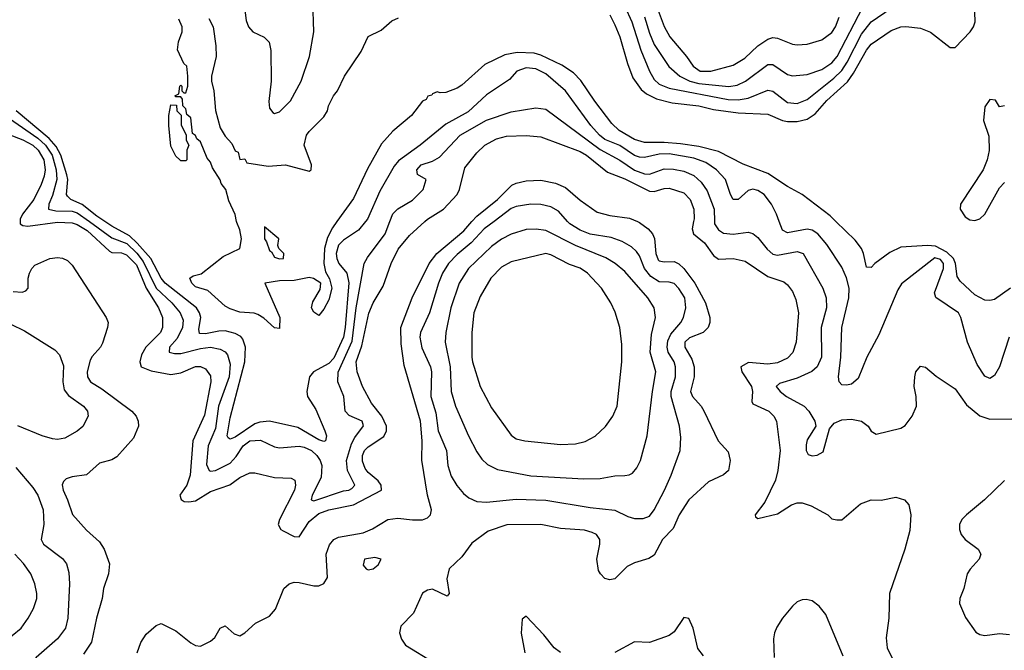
# Model space of a CAD drawing. Header units: inches. Extents: x 1682530 to 1839546, y 640742 to 791647.
# Tile 231 of 256: x 1693037 to 1697029, y 738260 to 740819. Entities that reach past the tile are written whole.
import ezdxf

# ---------------------------------------------------------------- set-up
doc = ezdxf.new("R2010")
doc.units = ezdxf.units.IN
doc.header["$MEASUREMENT"] = 0
doc.layers.add('B6793', color=7, linetype='Continuous')
doc.layers.add('B6794', color=7, linetype='Continuous')

msp = doc.modelspace()

# ---------------------------------------------------------------- linework, layer by layer
at = {"layer": 'B6793', "color": 5}
for points, elevation in [([(1693039.1, 740000), (1693039.2, 739990), (1693050, 739983.3), (1693070, 739980.6), (1693190, 739996.9), (1693250, 739994.2), (1693270, 739987.8), (1693310, 739963.7), (1693400.3, 739880.3), (1693410, 739874.8), (1693450, 739872.6), (1693470, 739864.4), (1693510, 739823.6), (1693549.4, 739729.4), (1693599.9, 739650), (1693615.4, 739610), (1693616.3, 739570), (1693608, 739550), (1693548.7, 739490), (1693530, 739458.9), (1693523.5, 739430), (1693529.1, 739410), (1693570, 739393.9), (1693650, 739379.5), (1693690, 739385.3), (1693750, 739411.4), (1693770, 739412.1), (1693790, 739402.6), (1693810, 739374.3), (1693812.1, 739350), (1693786.5, 739213.5), (1693738.5, 739110), (1693727.5, 738970), (1693714.1, 738930), (1693685.7, 738890), (1693691.3, 738871.3), (1693704.2, 738864.2), (1693722.2, 738862.2), (1693750, 738866.5), (1693810, 738904.1), (1693888.5, 738931.5), (1693930, 738961.1), (1693970, 738980.2), (1693990, 738980.5), (1694070, 738960.5), (1694138.1, 738958.1), (1694152.8, 738950), (1694155.7, 738930), (1694151.3, 738910), (1694089.6, 738790), (1694085.2, 738770), (1694096.1, 738750), (1694104.8, 738744.8), (1694150, 738721.5), (1694170, 738720.7), (1694210, 738782.4), (1694250, 738814.8), (1694290, 738830.2), (1694390, 738849.9), (1694503.5, 738910), (1694502.3, 738930), (1694490, 738947.4), (1694450, 738981.2), (1694437.6, 738997.6), (1694427.4, 739027.4), (1694427.2, 739050), (1694434.5, 739070), (1694450, 739085.5), (1694512.6, 739127.4), (1694523.9, 739150), (1694524.7, 739170), (1694505.1, 739210), (1694463.2, 739263.1), (1694426.1, 739330), (1694405.7, 739390), (1694400.9, 739430), (1694423.9, 739496.1), (1694452.1, 739627.9), (1694470.1, 739669.9), (1694510, 739737.1), (1694542.6, 739830), (1694572, 739887.9), (1694616.9, 739943.1), (1694679.2, 740000)], 580), ([(1693319.3, 740000), (1693410, 739934.2), (1693470.9, 739910.9), (1693511.5, 739871.5), (1693538, 739838), (1693590.2, 739730), (1693653, 739670), (1693687.4, 739630), (1693699, 739599), (1693697.3, 739570), (1693674.7, 739525.3), (1693644.3, 739490), (1693643.1, 739470), (1693664.3, 739464.3), (1693690, 739464.4), (1693770, 739484.9), (1693810, 739489.6), (1693850, 739482.5), (1693870, 739471.7), (1693879.2, 739459.2), (1693890, 739421.2), (1693886.5, 739370), (1693842.4, 739250), (1693830, 739160.2), (1693800.3, 739090), (1693794.1, 739014.1), (1693804.6, 738990), (1693810, 738986.8), (1693830, 738989.5), (1693890, 739019.3), (1693913.9, 739046.1), (1693942.7, 739090), (1693970, 739109.3), (1694012.5, 739112.5), (1694070, 739085.6), (1694090, 739080.9), (1694170, 739088.4), (1694190, 739084.6), (1694219.4, 739070), (1694241.8, 739050), (1694254.8, 739030), (1694261.2, 739010), (1694258.7, 738961.3), (1694222.4, 738890), (1694219.1, 738870), (1694230, 738866), (1694350, 738906.6), (1694371.6, 738910), (1694383.8, 738916.2), (1694395.3, 738930), (1694366.1, 738990), (1694361.8, 739030), (1694382.6, 739097.4), (1694396.2, 739123.8), (1694430.7, 739170.7), (1694425.2, 739190), (1694373.3, 739213.3), (1694356.2, 739230), (1694351.6, 739290), (1694326.1, 739350), (1694328.1, 739388.1), (1694384.9, 739515.1), (1694401.6, 739650), (1694433.4, 739830), (1694446.4, 739853.6), (1694519.2, 739950), (1694538.2, 740000)], 560), ([(1694439.1, 740000), (1694410, 739965.2), (1694350, 739924.5), (1694330, 739904.1), (1694320.4, 739870), (1694322.7, 739850), (1694331.4, 739830), (1694363.4, 739790), (1694371.1, 739751.1), (1694357, 739570), (1694350, 739530), (1694310, 739445.1), (1694290, 739424), (1694227.6, 739390), (1694211.2, 739370), (1694201.3, 739310), (1694203.5, 739290), (1694236.9, 739236.9), (1694274.5, 739150), (1694280.6, 739130), (1694276.9, 739110), (1694270, 739106.7), (1694250, 739113.6), (1694164.3, 739164.3), (1694050, 739189.9), (1694010, 739186.3), (1693990, 739178.5), (1693910, 739125.2), (1693890, 739117), (1693882.2, 739122.2), (1693878.1, 739130), (1693890, 739203.1), (1693949.4, 739430), (1693952.6, 739490), (1693942.1, 739522.1), (1693933.3, 739533.3), (1693910, 739545.6), (1693870, 739555.9), (1693844.3, 739555.7), (1693790, 739543.6), (1693765.6, 739545.6), (1693763.2, 739563.3), (1693770.6, 739610), (1693766.4, 739630), (1693753.8, 739650), (1693626.8, 739750), (1693610, 739770.3), (1693568.2, 739850), (1693512.8, 739912.8), (1693481.3, 739941.3), (1693410, 739981.2), (1693381.8, 740000)], 540), ([(1693513.2, 738250), (1693528.4, 738291.6), (1693550, 738325), (1693590, 738360.9), (1693610, 738368.4), (1693670, 738338.5), (1693730, 738289.7), (1693750, 738279.7), (1693770, 738276.9), (1693810, 738296.2), (1693827.7, 738312.3), (1693850, 738349), (1693870, 738359), (1693906.1, 738326.1), (1693930, 738318.7), (1693950, 738331.1), (1693992.9, 738370), (1694050, 738398.5), (1694073.4, 738426.6), (1694107.2, 738510), (1694130, 738529.8), (1694150, 738536.5), (1694170, 738535.4), (1694230, 738520.7), (1694250, 738521.8), (1694269.7, 738530.3), (1694284.7, 738555.3), (1694279.7, 738650), (1694292.5, 738687.5), (1694311, 738710), (1694330, 738719.1), (1694430, 738736.3), (1694467.1, 738752.9), (1694530, 738790.4), (1694570, 738795.4), (1694630, 738788.7), (1694670, 738789.9), (1694690, 738797.4), (1694702, 738810), (1694706.9, 738830), (1694690.1, 738890), (1694668, 739032), (1694668.5, 739110), (1694662.2, 739190), (1694596.3, 739416.3), (1694583.8, 739503.8), (1694582.7, 739570), (1694627.7, 739690), (1694696.6, 739830), (1694728.4, 739870), (1694837.1, 739962.9), (1694870.3, 740000)], 620), ([(1694323.2, 740000), (1694305.2, 739974.8), (1694284.7, 739935.3), (1694272.6, 739890), (1694270.3, 739830.3), (1694276.5, 739796.5), (1694292.9, 739767.1), (1694302.4, 739730), (1694290, 739682.7), (1694270, 739644), (1694250, 739619), (1694230, 739632.7), (1694219.6, 739650), (1694225.6, 739674.4), (1694255.3, 739724.7), (1694258.4, 739750), (1694228.2, 739768.2), (1694210, 739772.7), (1694150, 739760.6), (1694090, 739759.8), (1694031.3, 739750), (1694091.3, 739610), (1694090, 739566), (1694070, 739568), (1694027.2, 739607.2), (1694002, 739622), (1693987.6, 739627.6), (1693930, 739632.7), (1693890, 739645.6), (1693870, 739657), (1693799.6, 739719.6), (1693750, 739735.1), (1693735.1, 739750), (1693727, 739770), (1693740.4, 739779.6), (1693772, 739788), (1693861.6, 739858.4), (1693929.6, 739890), (1693935.9, 739930), (1693930, 739966), (1693916.6, 739996.6), (1693915.9, 740000)], 520), ([(1695542, 740000), (1695550, 739996.6), (1695585.5, 739970), (1695602.8, 739950), (1695611.2, 739931.2), (1695616, 739870), (1695625.2, 739845.2), (1695630, 739840.2), (1695650, 739836.6), (1695690, 739838.1), (1695710, 739828.6), (1695730, 739808.9), (1695774.3, 739750), (1695817.6, 739670), (1695834.9, 739610), (1695835.6, 739590), (1695828.4, 739570), (1695808, 739550), (1695752.1, 739527.9), (1695733.5, 739510), (1695733.4, 739490), (1695761.6, 739441.6), (1695772.1, 739410), (1695771.1, 739370), (1695757, 739310), (1695764.8, 739290), (1695800.2, 739250), (1695811.2, 739231.2), (1695869.4, 739109.4), (1695910, 739064.7), (1695917.5, 739030), (1695910.4, 738989.6), (1695890, 738972.2), (1695830, 738943.8), (1695750, 738870.2), (1695710.5, 738810), (1695686.5, 738753.5), (1695643.1, 738710), (1695610, 738646.3), (1695587.8, 738632.2), (1695530, 738614.8), (1695500.5, 738599.5), (1695449.3, 738550), (1695430, 738545.4), (1695410, 738551.4), (1695391.4, 738570), (1695384.1, 738584.2), (1695376.3, 738630), (1695389.6, 738690), (1695389.5, 738710), (1695375.8, 738730), (1695358.3, 738738.3), (1695326.9, 738746.9), (1695230, 738754.5), (1695150, 738770.8), (1695011.4, 738768.6), (1694936.8, 738743.2), (1694870, 738694), (1694830, 738638.5), (1694778.8, 738590), (1694768.7, 738550), (1694777.6, 738490), (1694770, 738479.1), (1694710, 738507.6), (1694690, 738504), (1694670, 738491.6), (1694633.4, 738410), (1694582.5, 738357.5), (1694576.3, 738330), (1694584.6, 738304.6), (1694601.2, 738281.2), (1694715.7, 738210)], 620), ([(1694960.5, 740000), (1694920.6, 739970), (1694867.1, 739912.9), (1694810, 739865.8), (1694775.7, 739830), (1694751.7, 739790), (1694734.8, 739750), (1694698.3, 739630), (1694662.4, 739550), (1694659.7, 739530), (1694666.9, 739486.9), (1694702.9, 739410), (1694707, 739390), (1694703.2, 739290), (1694723.5, 739223.5), (1694733.8, 739150), (1694767.9, 739070), (1694772.8, 739010), (1694786.1, 738966.1), (1694808.6, 738928.6), (1694836.1, 738896.1), (1694858, 738878), (1694890, 738863.5), (1694930, 738860.7), (1695050, 738873.3), (1695170, 738869.5), (1695350, 738839), (1695450, 738828.5), (1695502.6, 738802.6), (1695530, 738794.9), (1695565.4, 738794.6), (1695590, 738804.8), (1695610, 738830.2), (1695651.1, 738910), (1695678.7, 738970), (1695715.5, 739070), (1695717, 739123), (1695711.8, 739170), (1695677.8, 739290), (1695679, 739310), (1695695.3, 739370), (1695695.5, 739410), (1695690.3, 739430), (1695666.5, 739470), (1695661.7, 739490), (1695664.8, 739515.2), (1695676.5, 739543.5), (1695717.7, 739590), (1695728.9, 739610), (1695738.3, 739650), (1695733.5, 739690), (1695710, 739728.5), (1695690, 739748.1), (1695670, 739754.4), (1695630, 739754.7), (1695596.5, 739776.5), (1695570.6, 739810), (1695550, 739860.8), (1695538.3, 739878.3), (1695517, 739897), (1695479.2, 739919.2), (1695435.6, 739935.6), (1695350, 739948.2), (1695310, 739964.4), (1695267.2, 739990), (1695258.5, 740000)], 640), ([(1695769.2, 740000), (1695763.1, 739970), (1695769.4, 739950), (1695814, 739914), (1695850, 739861.5), (1695870, 739847.8), (1695930, 739850.4), (1695978.6, 739838.6), (1696070, 739776.9), (1696135, 739755), (1696150, 739743.5), (1696170, 739715.6), (1696183.7, 739683.7), (1696194.8, 739630), (1696185.9, 739510), (1696171.5, 739468.5), (1696150, 739445.8), (1696110, 739427), (1696070, 739421.5), (1695991.6, 739428.4), (1695961.5, 739410), (1695964.5, 739390), (1696004.5, 739330), (1696008.1, 739310), (1696005.1, 739270), (1696010, 739259.8), (1696074.8, 739230), (1696095, 739210), (1696105, 739190), (1696119.9, 739070), (1696111.2, 738990), (1696101, 738950), (1696058.7, 738861.3), (1696018.5, 738810), (1696020.8, 738800.8), (1696030, 738794.7), (1696110, 738813.2), (1696165.7, 738850), (1696190, 738857.8), (1696210, 738858.8), (1696246.2, 738846.2), (1696313.2, 738810), (1696330, 738793.2), (1696350, 738789.3), (1696370, 738789.5), (1696445.7, 738854.3), (1696489.7, 738869.8), (1696530, 738869.7), (1696590, 738881.3), (1696625.2, 738870), (1696641.6, 738850), (1696649.7, 738810), (1696646.5, 738746.5), (1696626.2, 738670), (1696563.5, 738490), (1696560.6, 738390), (1696549.9, 738309.9), (1696554.5, 738270), (1696585.6, 738205.6)], 580), ([(1695854.3, 740000), (1695854.6, 739990), (1695870, 739966.5), (1695890, 739952.2), (1695930, 739948.3), (1695990, 739956.3), (1696010, 739951.4), (1696030, 739935.7), (1696067.4, 739887.4), (1696090, 739867), (1696110, 739862.9), (1696190, 739879), (1696213.2, 739870), (1696293.4, 739730), (1696307.3, 739690), (1696308.1, 739650), (1696286.7, 739570), (1696288.6, 739450), (1696270.9, 739410), (1696249.2, 739390.8), (1696190, 739364.2), (1696118, 739342), (1696103.5, 739330), (1696120.3, 739310), (1696146.3, 739290), (1696217.5, 739250), (1696237, 739230), (1696261.6, 739190), (1696264.5, 739170), (1696230, 739114), (1696225.7, 739094.3), (1696225.5, 739070), (1696234.6, 739054.6), (1696250, 739048.7), (1696270, 739052.1), (1696294.3, 739065.7), (1696321.1, 739158.9), (1696339, 739181), (1696370, 739195.2), (1696410, 739198.1), (1696449.9, 739189.9), (1696476.9, 739170), (1696490, 739149.6), (1696510, 739136.3), (1696610, 739161.3), (1696627.8, 739172.3), (1696655.8, 739210), (1696673.4, 739250), (1696672.2, 739290), (1696664.4, 739330), (1696666.4, 739370), (1696670.6, 739389.4), (1696690, 739413.2), (1696710, 739409), (1696753, 739373), (1696830, 739320.5), (1696875.8, 739255.8), (1696930, 739210.9), (1696970, 739197.8), (1697059.7, 739199.7)], 560), ([(1697049.5, 739530.5), (1697010.2, 739410.2), (1696990, 739374.5), (1696970, 739362.9), (1696950, 739372.7), (1696919.4, 739419.4), (1696880.1, 739510), (1696853.3, 739610), (1696843.5, 739630), (1696752.2, 739692.2), (1696746.7, 739710), (1696783, 739810), (1696782.8, 739822.8), (1696782.5, 739830), (1696770, 739846.3), (1696747.6, 739852.4), (1696612.7, 739747.3), (1696597.4, 739722.6), (1696520.5, 739539.5), (1696472.3, 739450), (1696437, 739363), (1696410, 739340.3), (1696390, 739335.3), (1696370, 739336.9), (1696359.2, 739350), (1696357.5, 739370), (1696366.3, 739450), (1696370.8, 739570), (1696399.3, 739690), (1696399.6, 739730), (1696390, 739770.9), (1696370, 739814.8), (1696310, 739906.4), (1696273.1, 739950), (1696250, 739965), (1696230, 739969.1), (1696150, 739954.1), (1696130, 739964.8), (1696117, 740000)], 540), ([(1697054, 739730), (1696990, 739684), (1696970, 739679.1), (1696950, 739680.2), (1696910, 739702.8), (1696850, 739758.1), (1696837.5, 739777.5), (1696830.8, 739830), (1696822.6, 739850), (1696796.3, 739876.3), (1696750, 739899.6), (1696717.5, 739902.5), (1696610, 739895.9), (1696565.3, 739874.7), (1696504, 739830), (1696490, 739813.2), (1696470, 739815.3), (1696458.3, 739870), (1696449.8, 739890), (1696424.4, 739924.4), (1696346.4, 740000)], 520), ([(1693010, 739715.9), (1693047.3, 739712.7), (1693061.8, 739718.2), (1693071.1, 739728.9), (1693071.2, 739770), (1693076.2, 739790), (1693085.8, 739810), (1693097.7, 739822.3), (1693159.1, 739850), (1693190, 739854.1), (1693210, 739851.7), (1693230, 739842), (1693250, 739822.7), (1693387.8, 739610), (1693395, 739590), (1693393, 739570), (1693373.1, 739506.9), (1693364.5, 739490), (1693330, 739451.8), (1693323, 739437), (1693310.6, 739390), (1693311.3, 739370), (1693323.7, 739350), (1693370, 739321.3), (1693491.4, 739230), (1693509.1, 739210), (1693517.3, 739190), (1693517.8, 739170), (1693498.8, 739121.2), (1693430, 739044.7), (1693410, 739032.9), (1693360.8, 739019.2), (1693308.2, 738971.8), (1693250, 738963.3), (1693224.9, 738955.1), (1693214.8, 738945.2), (1693209.2, 738930.8), (1693212.3, 738910), (1693231.1, 738870), (1693250.4, 738810.4), (1693307.5, 738747.5), (1693359.8, 738699.8), (1693378.8, 738670), (1693400.9, 738610), (1693397.4, 738570), (1693376.1, 738510), (1693370.5, 738470), (1693347.6, 738390), (1693327.7, 738292.3), (1693295.8, 738244.2)], 620), ([(1692944.2, 739610), (1693055.9, 739555.9), (1693179.1, 739479.1), (1693198.7, 739458.7), (1693214, 739414), (1693211.4, 739350), (1693216.7, 739316.7), (1693234.4, 739294.4), (1693296, 739250), (1693312.2, 739230), (1693314, 739210), (1693292.1, 739167.9), (1693270, 739149), (1693219.8, 739120.2), (1693190, 739114.7), (1693170, 739118.2), (1693128, 739130), (1693029.7, 739170.3)], 640), ([(1693021.5, 739001.5), (1693090, 738920.7), (1693109.9, 738890), (1693131.6, 738830), (1693134.2, 738770), (1693124.3, 738710), (1693133.5, 738690), (1693210, 738632), (1693226.6, 738610), (1693235.3, 738575.3), (1693239.3, 738530), (1693231.4, 738390), (1693222, 738350), (1693190, 738306.5), (1693103.8, 738230), (1693090, 738212.7), (1693087.5, 738130), (1693083.9, 738110), (1693070, 738081.8), (1693050, 738065.2), (1693010, 738051)], 640), ([(1697030, 738948.7), (1696948.7, 738870), (1696875.4, 738810), (1696856.4, 738790), (1696847.1, 738770), (1696847.4, 738750), (1696854.5, 738730), (1696871.1, 738710), (1696922.9, 738670), (1696933.6, 738650), (1696927.8, 738630), (1696890.6, 738589.4), (1696879.2, 738570), (1696864.7, 738510), (1696848.4, 738470), (1696847.1, 738450), (1696872.4, 738392.4), (1696913.2, 738333.2), (1696930, 738323.5), (1696950, 738319.7), (1697010, 738327.6), (1697050, 738323.7)], 560), ([(1692970, 738290.2), (1693042.2, 738350), (1693071.6, 738390), (1693093.3, 738430), (1693105.7, 738470), (1693106, 738490), (1693098.5, 738530), (1693082.4, 738570), (1693052.3, 738612.3), (1693016.7, 738650)], 660), ([(1696376.4, 738236.4), (1696304.9, 738404.9), (1696279.2, 738439.2), (1696250, 738460.2), (1696226.4, 738466.4), (1696210, 738465.2), (1696190, 738455.8), (1696170, 738439.3), (1696129.6, 738390.4), (1696106.6, 738353.4), (1696097.7, 738330), (1696094, 738306), (1696096.6, 738230)], 580), ([(1695230, 738251.1), (1695204.1, 738270), (1695162.1, 738322.1), (1695090, 738398), (1695073.7, 738386.3), (1695070.8, 738329.2), (1695084.5, 738250)], 580), ([(1695810, 738236.8), (1695787.2, 738267.2), (1695767.7, 738350), (1695750, 738389.2), (1695730, 738392.9), (1695690, 738334.5), (1695670, 738319.8), (1695590, 738291.3), (1695530, 738294.4), (1695450, 738251)], 580)]:
    msp.add_lwpolyline(points, dxfattribs=dict(at, elevation=elevation))
for points, elevation in [([(1694030, 739978), (1694029.2, 739930), (1694038, 739918), (1694050, 739882.8), (1694057.5, 739877.5), (1694070, 739854.8), (1694090, 739849.2), (1694106, 739850), (1694108, 739870), (1694088, 739890), (1694083.1, 739903.1), (1694088, 739930)], 520), ([(1695131.2, 739968.8), (1695090, 739968.2), (1695030, 739949.4), (1694990, 739928.3), (1694950, 739899.1), (1694856, 739810), (1694819.4, 739750), (1694785.2, 739650), (1694764.5, 739550), (1694761.7, 739510), (1694782.9, 739410), (1694786.8, 739310), (1694803.6, 739250), (1694856.1, 739130), (1694890, 739064.6), (1694910, 739035.8), (1694933.7, 739013.7), (1694973.5, 738993.5), (1695110, 738967.7), (1695323.9, 738956.1), (1695390, 738956.8), (1695450, 738967.7), (1695490, 738969.2), (1695508.6, 738971.4), (1695521.4, 738978.6), (1695539.7, 739000.3), (1695553.6, 739030), (1695580.6, 739130), (1695602.3, 739310), (1695616.7, 739390), (1695592.9, 739470), (1695599.1, 739540.9), (1695615.2, 739610), (1695609.1, 739650), (1695583.9, 739690), (1695490, 739796.7), (1695451.3, 739830), (1695413.1, 739853.1), (1695290, 739902.1), (1695170, 739963)], 660), ([(1695170, 739869.8), (1695030, 739835.9), (1694990, 739814.5), (1694947, 739770), (1694903.8, 739696.2), (1694878.5, 739630), (1694870.1, 739549.9), (1694870.1, 739450), (1694872.2, 739430), (1694903.9, 739330), (1694950, 739244), (1695030, 739133.1), (1695050, 739118.2), (1695084.7, 739110), (1695230, 739095), (1695290, 739098.3), (1695330, 739107.7), (1695370.5, 739129.5), (1695412.4, 739167.6), (1695441.2, 739210), (1695459, 739250), (1695477.8, 739430), (1695478.5, 739501.5), (1695470.6, 739570), (1695451.7, 739631.7), (1695434.4, 739670), (1695395.8, 739730), (1695339.8, 739790), (1695310, 739810.4), (1695265.7, 739825.7), (1695190, 739864.8)], 680), ([(1694476.2, 738636.2), (1694434.8, 738630), (1694430, 738604.7), (1694441, 738590), (1694450, 738586.4), (1694470, 738590.5), (1694490, 738606.7), (1694502.7, 738630)], 640)]:
    msp.add_lwpolyline(points, close=True, dxfattribs=dict(at, elevation=elevation))
at = {"layer": 'B6794', "color": 5}
for points, elevation in [([(1693945.1, 740890), (1693955.4, 740815.4), (1693964, 740790), (1693982.2, 740770), (1694027.8, 740747.8), (1694048.6, 740728.6), (1694054.4, 740694.4), (1694056.2, 740570), (1694046.8, 740486.7), (1694050, 740460.4), (1694063, 740443), (1694070, 740438.2), (1694090, 740445.9), (1694134.2, 740490), (1694178.7, 740570), (1694212.3, 740670), (1694229.9, 740770), (1694225.5, 740894.5)], 540), ([(1695490, 740872.2), (1695519.2, 740810), (1695555.4, 740695.4), (1695590.5, 740610), (1695610, 740576.4), (1695630, 740557.5), (1695670, 740540.7), (1695910, 740495.8), (1695950, 740494.6), (1695990, 740500.6), (1696070, 740533.3), (1696090, 740528.7), (1696150, 740483.1), (1696190, 740479.4), (1696230, 740495.6), (1696338, 740582), (1696370, 740613.5), (1696392.7, 740647.3), (1696450, 740761.1), (1696490, 740811.2), (1696570, 740866.3)], 540), ([(1695617.8, 740877.8), (1695650, 740791), (1695673.4, 740750), (1695740.4, 740670), (1695767.3, 740630), (1695795.8, 740610), (1695839.5, 740610), (1695930, 740634.4), (1695976.7, 740663.3), (1696030, 740713.5), (1696070, 740739.8), (1696090, 740746.4), (1696110, 740744.6), (1696170, 740720.5), (1696190, 740716.8), (1696230, 740720.1), (1696290, 740737.3), (1696330, 740767.2), (1696344.9, 740790), (1696360.1, 740830)], 580), ([(1695430, 740839), (1695450, 740798.7), (1695470.6, 740750), (1695501.2, 740641.2), (1695522.8, 740582.8), (1695556.2, 740536.2), (1695578.1, 740518.1), (1695618.6, 740498.6), (1695682.2, 740482.2), (1695790, 740469.7), (1695850, 740454.9), (1695950, 740440.9), (1696070, 740435.9), (1696130, 740410.1), (1696150, 740405.8), (1696190, 740405.5), (1696230, 740415), (1696262.7, 740437.3), (1696310, 740491.3), (1696393.5, 740566.5), (1696418.3, 740601.7), (1696470, 740696.1), (1696490, 740719.3), (1696570, 740775.3), (1696610, 740789.6), (1696630, 740791.8), (1696690, 740785.4), (1696730, 740768.3), (1696810, 740705.9), (1696830, 740706.3), (1696891.4, 740770), (1696904.8, 740790), (1696911.3, 740810), (1696910.4, 740850)], 520), ([(1695570.7, 740830.7), (1695590, 740765), (1695610, 740718.8), (1695669.2, 740629.2), (1695713, 740590), (1695753.8, 740570), (1695790, 740559.7), (1695912.2, 740547.8), (1695946, 740554), (1695979.5, 740570), (1696070, 740637.1), (1696090, 740637.5), (1696150, 740596.4), (1696170, 740591.3), (1696230, 740597.1), (1696290, 740616.8), (1696330, 740644), (1696352.2, 740670), (1696456.2, 740870)], 560), ([(1693915.9, 740000), (1693910, 740028.7), (1693884.2, 740084.2), (1693872, 740130), (1693854, 740154), (1693850, 740169), (1693818.3, 740218.3), (1693810, 740241.2), (1693796.6, 740256.6), (1693770, 740324), (1693755.3, 740335.3), (1693750, 740348.7), (1693737.2, 740357.2), (1693730, 740421.2), (1693714.2, 740434.2), (1693710, 740458), (1693698, 740470), (1693696.4, 740496.4), (1693690, 740506), (1693670, 740506), (1693666, 740510), (1693682, 740518), (1693686, 740550), (1693690, 740554), (1693694, 740550), (1693694, 740530), (1693702, 740522), (1693710, 740522), (1693718, 740550), (1693718, 740590), (1693714, 740630), (1693702, 740642), (1693677.2, 740697.2), (1693680.9, 740730), (1693695.6, 740770), (1693695.1, 740790), (1693682, 740822)], 520), ([(1693803.8, 740823.8), (1693821.3, 740790), (1693832.5, 740712.5), (1693832.9, 740670), (1693814, 740590), (1693815, 740570), (1693823.8, 740530), (1693830, 740451), (1693850, 740380.5), (1693870, 740347), (1693897, 740317), (1693910, 740286.8), (1693922, 740282), (1693930, 740252), (1693950, 740254), (1693958, 740238), (1694044.7, 740224.7), (1694114, 740230), (1694210, 740204), (1694219, 740210), (1694219.5, 740230), (1694189.6, 740310), (1694199.3, 740350), (1694210, 740366), (1694270, 740424.7), (1694285.2, 740450), (1694289.2, 740470), (1694309.2, 740510), (1694325.2, 740530), (1694354, 740590), (1694422, 740690), (1694450, 740751.3), (1694503.1, 740776.9), (1694545.6, 740814.4), (1694572.9, 740827.1)], 520), ([(1696346.4, 740000), (1696322.8, 740022.8), (1696209.6, 740110), (1696150, 740141.9), (1696070, 740194.8), (1695970, 740233.3), (1695870, 740284.6), (1695790, 740303.9), (1695715.6, 740315.6), (1695650, 740321.3), (1695570, 740320.7), (1695530, 740332.4), (1695468.1, 740370), (1695438, 740398), (1695368.3, 740488.3), (1695312.5, 740572.5), (1695282.9, 740602.9), (1695234.9, 740634.9), (1695150, 740675.9), (1695123, 740683), (1695053.7, 740686.3), (1695003.6, 740676.4), (1694922.8, 740637.2), (1694830, 740553.2), (1694810, 740541.2), (1694764, 740524), (1694742, 740522), (1694730, 740526), (1694710, 740518), (1694707.7, 740512.3), (1694691.1, 740508.9), (1694685.2, 740494.8), (1694670, 740489), (1694626, 740430), (1694550, 740366.8), (1694504, 740316), (1694446.6, 740213.4), (1694390, 740093.6), (1694323.2, 740000)], 520), ([(1696117, 740000), (1696105.9, 740030), (1696084.7, 740070), (1696055.9, 740110), (1696030, 740126.2), (1696010, 740130.8), (1695990, 740126.6), (1695950, 740089.8), (1695930, 740089.8), (1695918.8, 740110), (1695898.8, 740170), (1695862.8, 740210), (1695819.1, 740239.1), (1695770, 740256.6), (1695670, 740274.3), (1695630, 740273), (1695570, 740260.1), (1695550, 740261.3), (1695530, 740268.2), (1695470, 740308.1), (1695410, 740332.7), (1695388.3, 740350), (1695352.4, 740390), (1695249.9, 740530), (1695170, 740599.9), (1695130, 740620.3), (1695090, 740624.1), (1695052.9, 740610), (1695023.2, 740576.8), (1694930, 740514.8), (1694854.7, 740445.3), (1694764.5, 740395.5), (1694660.4, 740310), (1694573.4, 740246.6), (1694554.6, 740225.4), (1694496.5, 740123.5), (1694447.4, 740010), (1694439.1, 740000)], 540), ([(1697030, 740469.6), (1697010, 740466), (1696993, 740493), (1696970, 740495.1), (1696950, 740465.1), (1696944.3, 740410), (1696966.6, 740346.6), (1696968.4, 740288.4), (1696959.7, 740250), (1696943.2, 740210), (1696852, 740070), (1696850.3, 740050), (1696870, 740019.1), (1696890, 740007.5), (1696910, 740004.4), (1696930, 740010.7), (1696950.5, 740030), (1697010, 740136.6), (1697030, 740158.3)], 520), ([(1692950, 740449.9), (1693110, 740338.6), (1693140.9, 740310), (1693168.2, 740270), (1693185.2, 740210), (1693187.4, 740170), (1693170, 740105.6), (1693154.6, 740070), (1693154, 740050), (1693183.5, 740043.5), (1693250, 740042.4), (1693270, 740035.7), (1693319.3, 740000)], 560), ([(1693381.8, 740000), (1693350, 740021.2), (1693290, 740069.5), (1693244.5, 740090), (1693230, 740102.5), (1693226.6, 740110), (1693231.9, 740170), (1693227.8, 740190), (1693203, 740270), (1693185, 740305), (1693156.6, 740336.6), (1693021.9, 740450)], 540), ([(1694538.2, 740000), (1694550, 740030.9), (1694570, 740051.1), (1694630, 740087.1), (1694672.9, 740130), (1694684.4, 740170), (1694650.3, 740190.3), (1694646.5, 740210), (1694664.9, 740230), (1694710, 740245), (1694738.7, 740261.3), (1694822.8, 740350), (1694930, 740411.8), (1695030, 740445), (1695130, 740461.4), (1695170, 740455.9), (1695390, 740292.1), (1695470, 740248.5), (1695530, 740209.1), (1695570, 740193.8), (1695590, 740191.8), (1695650, 740213.8), (1695687.2, 740212.8), (1695730, 740204.4), (1695770, 740186.4), (1695799.9, 740159.9), (1695824.5, 740124.5), (1695852.8, 740050), (1695854.3, 740000)], 560), ([(1692990, 740355), (1693050, 740331.9), (1693090, 740310.2), (1693111.8, 740290), (1693134.4, 740250), (1693139.9, 740210), (1693135.9, 740184.1), (1693123.4, 740150), (1693094.3, 740090), (1693048.6, 740030), (1693038.9, 740010), (1693039.1, 740000)], 580), ([(1694679.2, 740000), (1694690.1, 740010), (1694755.5, 740050), (1694810.6, 740110), (1694819.6, 740130), (1694842, 740218), (1694890, 740278.3), (1694922.7, 740310), (1694970, 740335.6), (1695010, 740346.6), (1695090, 740349.4), (1695150, 740343.7), (1695310, 740283.9), (1695334.9, 740270), (1695419.8, 740199.8), (1695490, 740173.9), (1695590, 740123.6), (1695610, 740122.1), (1695650, 740134.1), (1695670, 740134.9), (1695730, 740116.2), (1695755.2, 740090), (1695770.6, 740050), (1695771.5, 740011.5), (1695769.2, 740000)], 580), ([(1694870.3, 740000), (1694890, 740022.1), (1694974.6, 740090), (1695032.7, 740147.3), (1695050, 740155.9), (1695090, 740165.3), (1695150, 740167.7), (1695210, 740155.6), (1695250, 740138.2), (1695310, 740086.7), (1695378.4, 740038.4), (1695430, 740023.9), (1695510, 740013.6), (1695542, 740000)], 620), ([(1695258.5, 740000), (1695221.9, 740041.9), (1695190, 740059.9), (1695150, 740069.4), (1695110, 740070.4), (1695050, 740060.6), (1695030, 740052.4), (1694960.5, 740000)], 640)]:
    msp.add_lwpolyline(points, dxfattribs=dict(at, elevation=elevation))
at = {"layer": 'B6794', "color": 5, "elevation": 520}
msp.add_lwpolyline([(1693690, 740246), (1693686, 740250), (1693670, 740266), (1693650, 740306), (1693642, 740390), (1693642, 740430), (1693650, 740474), (1693672.7, 740472.7), (1693674, 740450), (1693692, 740432), (1693691.6, 740391.6), (1693711.6, 740351.6), (1693712, 740330), (1693722, 740310), (1693714, 740290), (1693714, 740250), (1693710, 740246)], close=True, dxfattribs=at)

doc.saveas('drawing.dxf')
